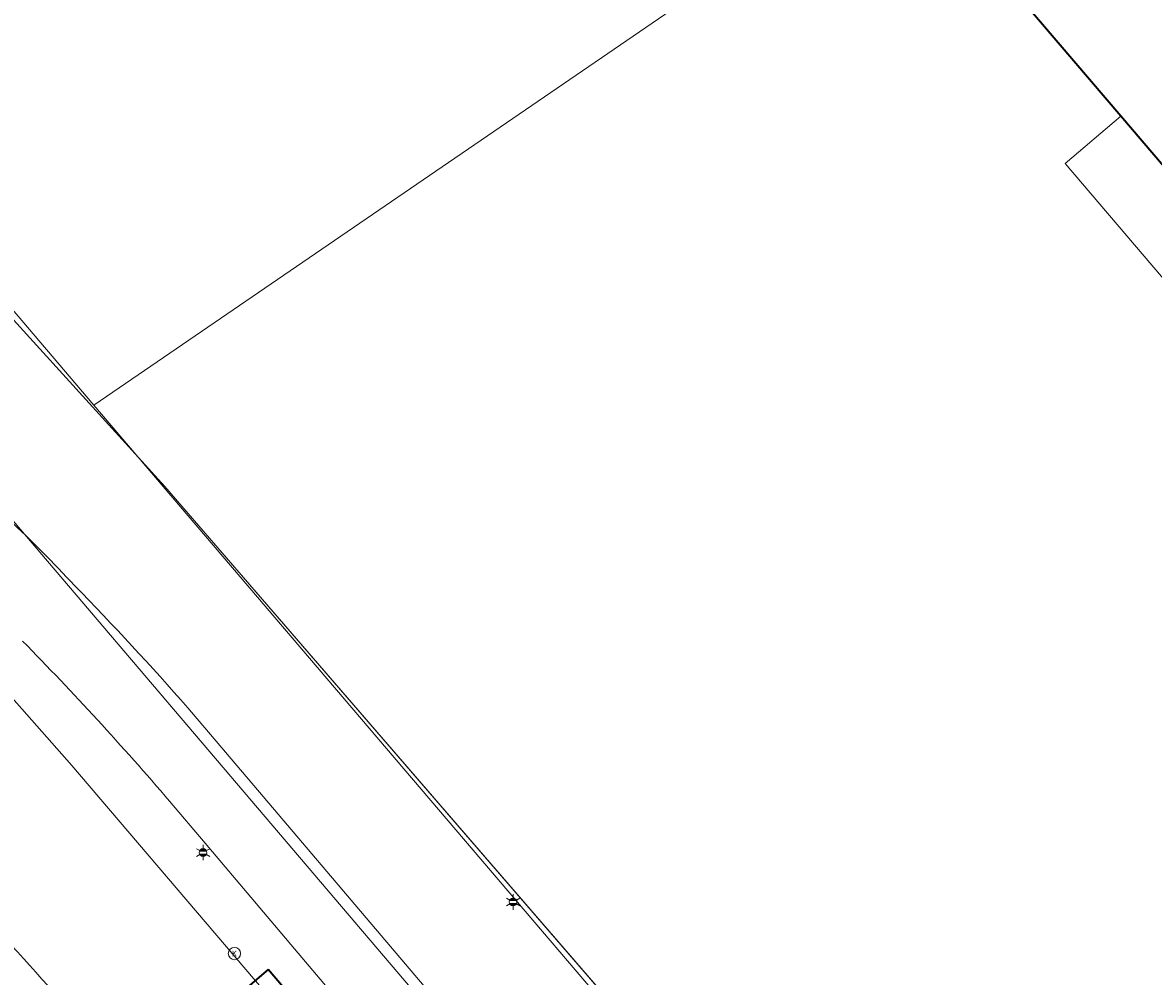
# Model space of a CAD drawing. Header units: metres. Extents: x 163628 to 167676, y 402708 to 405373.
# Tile 59 of 256: x 164447 to 164494, y 403473 to 403512. Entities that reach past the tile are written whole.
import ezdxf
from ezdxf.enums import TextEntityAlignment as Align

# ---------------------------------------------------------------- set-up
doc = ezdxf.new("R2010")
doc.units = ezdxf.units.M
doc.layers.get('0').update_dxf_attribs({"lineweight": 25})
for name, color, linetype, lineweight in [('X-CA190022.004-UO-BGT_Ondergrond$0$GE_201_SHDHek_Lijn_GEM', 253, 'X-CA190022.004-UO-BGT_Ondergrond$0$Hekwerk', 9), ('X-CA190022.004-UO-BGT_Ondergrond$0$GE_314_WGDRijbaanLokaleweg_Vlak_GEM', 253, 'Continuous', 9), ('X-CA190022.004-UO-BGT_Ondergrond$0$GE_316_WGDFietspad_Vlak_GEM', 253, 'Continuous', 9), ('X-CA190022.004-UO-BGT_Ondergrond$0$GE_367_OWGBerm_groenvoorziening_grasenk_GEM', 253, 'Continuous', 9), ('X-CA190022.004-UO-BGT_Ondergrond$0$GE_401_OTDErf_Vlak_GEM', 253, 'Continuous', 9), ('X-CA190022.004-UO-BGT_Ondergrond$0$GE_601_PNDgrondvlakpand_Vlak_MV_GEM', 34, 'Continuous', 35), ('X-CA190022.004-UO-BGT_Ondergrond$0$GE_632_GBILuifel_Inrichtend_Vlak_GEM', 253, 'Continuous', 9), ('X-CA190022.004-UO-BGT_Ondergrond$0$GE_861_PALLichtmast_Punt_GEM', 253, 'Continuous', 9), ('X-CA190022.004-UO-GZM_Werkgrens_v0.1$0$N-WE-KG-GRENS_SYSTEEMGRENS-G', 7, 'X-CA190022.004-UO-GZM_Werkgrens_v0.1$0$KG-OG', 35), ('X-CA190022.004-UO-KAD_Percelen$0$B-WE-KG-GRENS_PERCEEL-GV', 150, 'Continuous', 9), ('X-CA190022.004-UO-WHM_Putten en kolken combi$0$KOLK BGT', 253, 'Continuous', 0)]:
    doc.layers.add(name, color=color, linetype=linetype, lineweight=lineweight)
doc.styles.add('X-CA190022.004-UO-BGT_Ondergrond$0$NLCS-ISO', font='NLCS-ISO.ttf')
doc.styles.add('X-CA190022.004-UO-WHM_Putten en kolken combi$0$ISOCPEUR 9 PT', font='isocpeur.ttf', dxfattribs={"height": 2.4402})
doc.linetypes.add('X-CA190022.004-UO-BGT_Ondergrond$0$Hekwerk', pattern='A,5,-1.5,[2,dgnlstyle-Veghel.shx,S=0.007937,R=0,X=0,Y=0],-1.5', length=8)
doc.linetypes.add('X-CA190022.004-UO-GZM_Werkgrens_v0.1$0$KG-OG', pattern='A,5.5,-1.5,[2,NLCS.SHX,S=0.5,R=0,X=0,Y=0],-1.5', length=8.5)

# ---------------------------------------------------------------- blocks, each defined once
blk = doc.blocks.new('X-CA190022.004-UO-BGT_Ondergrond$0$N-SIE-WEG_LICHTMAST-SO')
h = blk.add_hatch(color=256)
h.paths.add_polyline_path([(1.16, 0.5, 0.658505), (-1.16, 0.5)])
h.paths.add_polyline_path([(-1.16, -0.5, 0.658505), (1.16, -0.5)])
at = {"flags": 128}
for points in [[(-2.19, 1.27), (-1.1, 0.63)], [(-1.16, 0.5), (1.16, 0.5)], [(0, 1.27), (0, 2.53)], [(1.1, 0.63), (2.19, 1.27)], [(-2.19, -1.27), (-1.1, -0.63)], [(-1.16, -0.5), (1.16, -0.5)], [(0, -1.27), (0, -2.53)], [(2.19, -1.27), (1.1, -0.63)]]:
    blk.add_lwpolyline(points, dxfattribs=at)
at = {"ltscale": 0.5}
blk.add_circle((0, 0), 1.27, dxfattribs=at)
at = {"style": 'X-CA190022.004-UO-BGT_Ondergrond$0$NLCS-ISO'}
blk.add_attdef('TYPE', text='', height=1.8, dxfattribs=at).set_placement((0, 2.53), align=Align.BOTTOM_CENTER)
blk = doc.blocks.new('X-CA190022.004-UO-BGT_Ondergrond$0$IMGEOLichtmastpaal')
at = {"xscale": 5, "yscale": 5, "zscale": 5}
blk.add_blockref('X-CA190022.004-UO-BGT_Ondergrond$0$N-SIE-WEG_LICHTMAST-SO', (0, 6.4), dxfattribs=at)
blk = doc.blocks.new('X-CA190022.004-UO-WHM_Putten en kolken combi$0$IMGEOKolk')
blk.add_circle((0, 0), 0.25)
at = {"insert": (0, 0), "char_height": 0.244, "attachment_point": 5, "style": 'X-CA190022.004-UO-WHM_Putten en kolken combi$0$ISOCPEUR 9 PT'}
blk.add_mtext_dynamic_manual_height_columns('K', width=0.25229, gutter_width=12.201, heights=[0], dxfattribs=at)

msp = doc.modelspace()

# ---------------------------------------------------------------- linework, layer by layer
at = {"layer": 'X-CA190022.004-UO-BGT_Ondergrond$0$GE_201_SHDHek_Lijn_GEM'}
for q in [(164446.912, 403500.197), (164488.004, 403452.975)]:
    msp.add_line((164453.106, 403493.369), q, dxfattribs=at)
at = {"layer": 'X-CA190022.004-UO-BGT_Ondergrond$0$GE_314_WGDRijbaanLokaleweg_Vlak_GEM', "flags": 128}
msp.add_lwpolyline([(164442.94, 403489.126), (164443.864, 403488.079), (164449.294, 403481.924), (164481.056, 403444.687), (164480.874, 403444.622), (164483.26, 403441.849), (164483.391, 403441.904), (164502.63, 403419.439), (164497.447, 403415.017), (164495.313, 403417.041), (164491.602, 403420.56), (164476.856, 403434.777), (164474.447, 403437.185), (164474.381, 403437.261), (164474.505, 403437.387), (164473.18, 403438.808), (164472.011, 403440.28), (164471.089, 403441.66), (164464.875, 403450.622), (164464.747, 403450.533), (164455.924, 403463.299), (164454.191, 403465.806)], dxfattribs=at)
at = {"layer": 'X-CA190022.004-UO-BGT_Ondergrond$0$GE_314_WGDRijbaanLokaleweg_Vlak_GEM'}
msp.add_arc((164345.59, 403381.402), 137.571, 40.12617, 45.12583, dxfattribs=at)
at = {"layer": 'X-CA190022.004-UO-BGT_Ondergrond$0$GE_316_WGDFietspad_Vlak_GEM', "flags": 128}
for points in [[(164454.048, 403484.299), (164457.137, 403480.66)], [(164482.197, 403446.117), (164479.528, 403449.185), (164472.621, 403457.603), (164454.761, 403478.743), (164453.304, 403480.468)], [(164457.137, 403480.66), (164475.024, 403459.592), (164499.729, 403430.051), (164501.818, 403427.708)]]:
    msp.add_lwpolyline(points, dxfattribs=at)
at = {"layer": 'X-CA190022.004-UO-BGT_Ondergrond$0$GE_316_WGDFietspad_Vlak_GEM', "extrusion": (0, 0, -1)}
for centre, radius, start, end in [((-164407.307, 403450.162), 57.489, 129.46723, 137.08386), ((-164350.242, 403392.814), 138.366, 135.78254, 138.60988)]:
    msp.add_arc(centre, radius, start, end, dxfattribs=at)
at = {"layer": 'X-CA190022.004-UO-BGT_Ondergrond$0$GE_316_WGDFietspad_Vlak_GEM'}
msp.add_arc((164350.531, 403392.138), 135.516, 40.67791, 44.44415, dxfattribs=at)
at = {"layer": 'X-CA190022.004-UO-BGT_Ondergrond$0$GE_367_OWGBerm_groenvoorziening_grasenk_GEM', "flags": 128}
for points in [[(164453.106, 403493.369), (164488.004, 403452.975), (164495.285, 403449.119), (164494.344, 403448.187), (164493.938, 403446.928), (164494.512, 403445.201), (164495.603, 403443.783), (164496.644, 403443.037), (164505.761, 403433.039), (164505.901, 403432.4), (164507.126, 403430.884), (164508.284, 403430.692), (164509.941, 403431.278), (164513.965, 403433.277), (164537.446, 403444.229), (164569.522, 403459.744), (164581.242, 403466.331), (164592.676, 403472.187), (164631.326, 403490.472), (164640.44, 403494.868), (164662.351, 403505.436)], [(164442.964, 403496.016), (164446.912, 403500.197), (164453.106, 403493.369)], [(164481.056, 403444.687), (164449.294, 403481.924), (164443.864, 403488.079), (164442.94, 403489.126)], [(164501.818, 403427.708), (164499.729, 403430.051), (164475.024, 403459.592), (164457.137, 403480.66), (164454.048, 403484.299)], [(164453.304, 403480.468), (164454.761, 403478.743)], [(164454.761, 403478.743), (164472.621, 403457.603), (164479.528, 403449.185), (164482.197, 403446.117)]]:
    msp.add_lwpolyline(points, dxfattribs=at)
at = {"layer": 'X-CA190022.004-UO-BGT_Ondergrond$0$GE_367_OWGBerm_groenvoorziening_grasenk_GEM'}
for centre, radius, start, end in [((164407.307, 403450.162), 57.489, 42.91614, 50.53277), ((164350.242, 403392.814), 138.366, 41.39012, 44.21746)]:
    msp.add_arc(centre, radius, start, end, dxfattribs=at)
at = {"layer": 'X-CA190022.004-UO-BGT_Ondergrond$0$GE_367_OWGBerm_groenvoorziening_grasenk_GEM', "extrusion": (0, 0, -1)}
for centre, radius, start, end in [((-164350.531, 403392.138), 135.516, 135.55585, 139.32209), ((-164345.59, 403381.402), 137.571, 134.87417, 139.87383)]:
    msp.add_arc(centre, radius, start, end, dxfattribs=at)
at = {"layer": 'X-CA190022.004-UO-BGT_Ondergrond$0$GE_401_OTDErf_Vlak_GEM', "flags": 128}
for points in [[(164644.76, 403522.135), (164598.026, 403499.598), (164597.907, 403499.54), (164559.867, 403481.087), (164519.897, 403461.496), (164496.748, 403450.567), (164495.285, 403449.119), (164488.004, 403452.975), (164453.106, 403493.369), (164446.912, 403500.197), (164442.328, 403505.829), (164442.279, 403505.897), (164417.651, 403534.485)], [(164565.663, 403522.933), (164542.901, 403503.552), (164516.038, 403480.699), (164504.131, 403494.661), (164492.288, 403508.547), (164487.071, 403514.664)]]:
    msp.add_lwpolyline(points, dxfattribs=at)
at = {"layer": 'X-CA190022.004-UO-BGT_Ondergrond$0$GE_601_PNDgrondvlakpand_Vlak_MV_GEM', "flags": 128}
msp.add_lwpolyline([(164565.663, 403522.933), (164542.901, 403503.552), (164516.038, 403480.699), (164504.131, 403494.661), (164492.288, 403508.547), (164487.071, 403514.664)], dxfattribs=at)
at = {"layer": 'X-CA190022.004-UO-BGT_Ondergrond$0$GE_632_GBILuifel_Inrichtend_Vlak_GEM', "flags": 128}
msp.add_lwpolyline([(164492.288, 403508.547), (164504.131, 403494.661), (164501.848, 403492.714), (164490.006, 403506.6), (164492.288, 403508.547)], dxfattribs=at)
at = {"layer": 'X-CA190022.004-UO-GZM_Werkgrens_v0.1$0$N-WE-KG-GRENS_SYSTEEMGRENS-G', "ltscale": 0.2, "flags": 128}
msp.add_lwpolyline([(164202.447, 403276.261, -0.007014), (164204.684, 403278.194), (164207.732, 403280.631), (164216.351, 403287.471), (164219.004, 403289.434), (164219.375, 403289.729), (164237.184, 403303.185), (164244.587, 403308.605), (164248.73, 403311.638), (164253.977, 403315.367), (164261.175, 403320.48), (164269.682, 403326.324), (164277.478, 403331.538), (164300.139, 403346.153), (164322.964, 403359.926), (164334.073, 403366.292), (164351.665, 403375.797), (164373.742, 403387.55), (164399.95, 403400.464), (164429.28, 403414.743), (164430.124, 403415.141), (164430.948, 403415.506), (164431.777, 403415.846), (164432.615, 403416.161), (164433.462, 403416.453), (164434.316, 403416.72), (164435.176, 403416.962), (164436.043, 403417.179), (164436.306, 403417.259, -0.099821), (164451.982, 403417.179, 0.131087), (164471.53, 403420.948), (164482.533, 403426.243), (164490.693, 403418.8), (164492.586, 403419.707), (164495.404, 403416.53, -0.0101), (164498.074, 403413.536), (164499.385, 403412.005), (164502.276, 403408.653), (164509.274, 403412.948), (164511.768, 403416.461), (164509.186, 403420.201, -0.175036), (164509.321, 403422.135, -0.180129), (164510.517, 403423.431), (164518.825, 403427.315), (164545.03, 403439.927), (164571.695, 403452.754), (164577.955, 403456.064), (164591.472, 403464.142), (164595.446, 403466.159), (164599.431, 403468.182), (164600.854, 403468.863), (164605.94, 403471.242), (164622.016, 403477.758), (164627.273, 403479.889), (164631.947, 403481.905), (164633.267, 403482.539, 0.084778), (164642.609, 403485.38), (164759.332, 403541.386), (164770.974, 403544.815), (164773.272, 403545.397), (164787.887, 403542.29), (164789.899, 403542.38), (164793.252, 403543.048), (164800.24, 403546.814), (164803.671, 403549.366), (164804.774, 403550.36), (164806.983, 403547.387), (164807.907, 403546.199), (164811.87, 403549.281), (164810.953, 403550.46), (164809.512, 403552.406), (164808.343, 403553.575), (164810.024, 403555.089), (164807.827, 403558.012), (164809.834, 403559.516, 0.087199), (164816.707, 403566.833, -0.136189), (164825.151, 403574.239), (164897.952, 403609.34), (164931.093, 403625.32), (165054.784, 403684.96), (165123.155, 403717.926), (165148.566, 403730.033), (165175.654, 403740.478), (165188.146, 403744.824), (165187.632, 403748.092), (165185.258, 403754.932), (165180.038, 403753.689, 0.027846), (165177.051, 403752.466), (165119.698, 403725.141), (165051.309, 403692.167), (164927.618, 403632.527), (164894.477, 403616.547), (164821.676, 403581.445, 0.136189), (164810.016, 403571.218, -0.087199), (164805.039, 403565.919), (164803.02, 403564.408), (164799.415, 403569.204), (164798.615, 403568.604), (164797.815, 403568.006), (164797.216, 403568.806), (164793.371, 403565.926), (164793.97, 403565.126), (164792.376, 403563.932), (164795.885, 403559.064, -0.201548), (164780.097, 403554.057, 0.075656), (164771.169, 403553.982, -0.009755), (164764.075, 403552.536), (164754.286, 403547.799), (164747.474, 403544.606), (164708.34, 403525.583), (164686.218, 403515.365), (164675.148, 403509.865), (164663.524, 403504.258), (164644.327, 403495.071), (164639.493, 403492.723), (164638.201, 403492.127, -0.201818), (164621.846, 403491.8, 0.209498), (164598.58, 403490.973), (164556.157, 403470.566), (164536.299, 403461.008), (164516.318, 403451.408), (164508.232, 403447.512), (164500.187, 403443.642), (164497.203, 403443.008), (164495.09, 403442.274, 0.130794), (164492.913, 403444.811), (164488.435, 403447.885), (164494.899, 403449.835), (164490.315, 403452.233), (164484.484, 403450.597, -0.076427), (164479.748, 403454.723), (164478.799, 403455.857), (164474.918, 403452.962), (164457.343, 403473.566), (164451.257, 403468.374), (164465.519, 403451.653, -0.484297), (164464.817, 403448.113), (164461.416, 403446.394), (164463.893, 403441.77), (164464.916, 403439.614), (164433.017, 403424.683, 0.05166), (164425.3, 403421.703), (164396.431, 403407.648), (164370.094, 403394.67), (164347.884, 403382.848), (164330.182, 403373.283), (164318.908, 403366.822), (164295.903, 403352.941), (164273.086, 403338.225), (164265.193, 403332.947), (164256.594, 403327.039), (164249.344, 403321.888), (164244.05, 403318.127), (164239.86, 403315.06), (164232.409, 403309.604), (164214.476, 403296.054), (164201.289, 403285.589, 0.012131), (164197.414, 403282.357)], format="xyb", close=True, dxfattribs=at)
at = {"layer": 'X-CA190022.004-UO-KAD_Percelen$0$B-WE-KG-GRENS_PERCEEL-GV', "flags": 128}
for points in [[(164244.117, 403697.864), (164382.73, 403547.962), (164467.184, 403447.137), (164474.656, 403438.052), (164476.902, 403439.143), (164487.569, 403444.164), (164388.991, 403559.989), (164335.093, 403619.023), (164327.271, 403627.471), (164268.836, 403691.623), (164256.121, 403703.788)], [(164256.121, 403703.788), (164268.836, 403691.623), (164327.271, 403627.471), (164335.093, 403619.023), (164388.991, 403559.989), (164487.569, 403444.164), (164492.811, 403446.689), (164489.137, 403451.001), (164487.991, 403452.346), (164450.199, 403496.696), (164444.596, 403503.272)]]:
    msp.add_lwpolyline(points, dxfattribs=at)
for points in [[(164450.199, 403496.696), (164509.715, 403537.447), (164512.506, 403539.358), (164545.056, 403561.645), (164494.199, 403624.297), (164459.617, 403606.058), (164472.096, 403592.586), (164471.445, 403592.032), (164442.473, 403567.38), (164412.082, 403541.534), (164444.596, 403503.272)], [(164509.715, 403537.447), (164450.199, 403496.696), (164487.991, 403452.346), (164524.012, 403469.383), (164554.233, 403483.687), (164552.161, 403486.189)]]:
    msp.add_lwpolyline(points, close=True, dxfattribs=at)

# ---------------------------------------------------------------- block references
at = {"layer": 'X-CA190022.004-UO-BGT_Ondergrond$0$GE_861_PALLichtmast_Punt_GEM', "xscale": 0.025, "yscale": 0.025, "zscale": 0.025}
for p in [(164454.675, 403478.201), (164467.38, 403476.174)]:
    msp.add_blockref('X-CA190022.004-UO-BGT_Ondergrond$0$IMGEOLichtmastpaal', p, dxfattribs=at)
at = {"layer": 'X-CA190022.004-UO-WHM_Putten en kolken combi$0$KOLK BGT', "zscale": 0.5}
msp.add_blockref('X-CA190022.004-UO-WHM_Putten en kolken combi$0$IMGEOKolk', (164455.959, 403474.219), dxfattribs=at)

doc.saveas('drawing.dxf')
